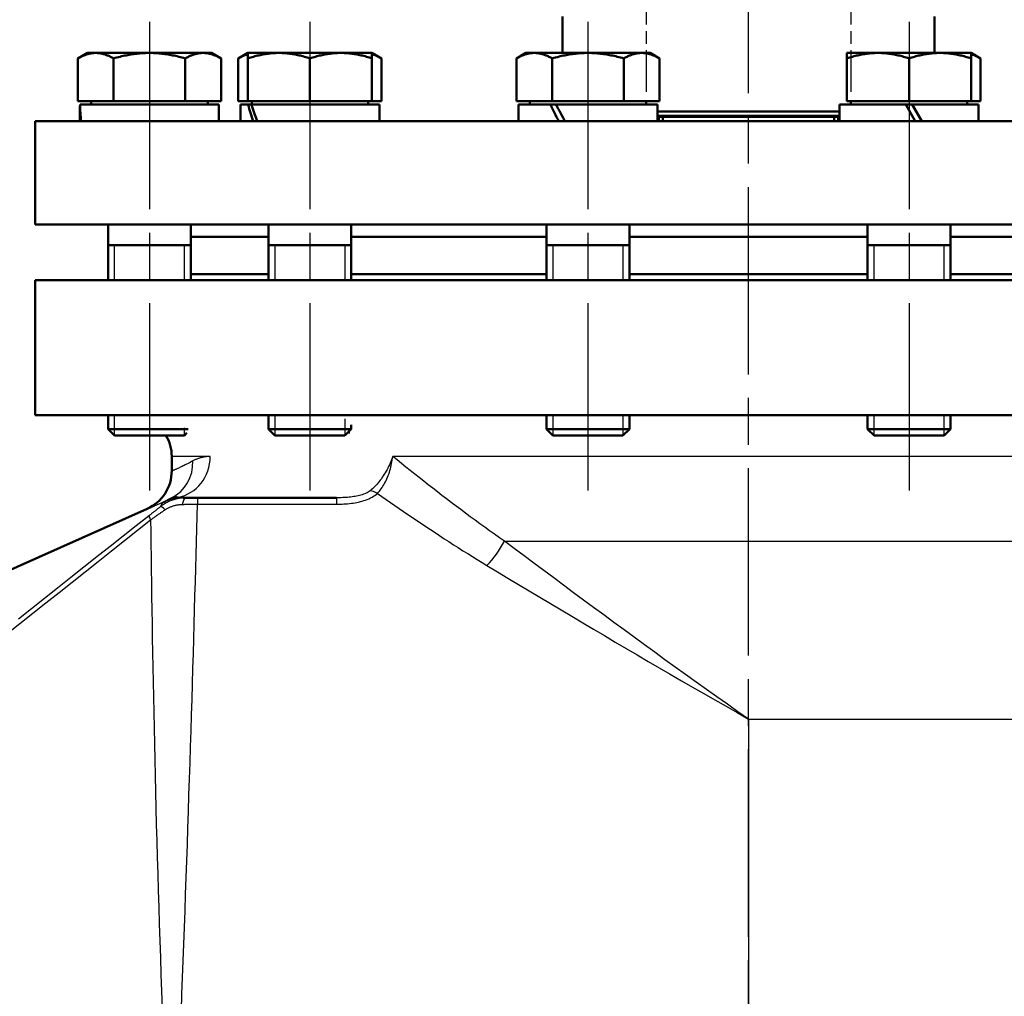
# Model space of a CAD drawing. Header units: millimetres. Extents: x 96 to 1438, y 429 to 1917.
# Tile 7 of 21: x 381 to 619, y 1233 to 1470. Entities that reach past the tile are written whole.
import ezdxf

# ---------------------------------------------------------------- set-up
doc = ezdxf.new("R2010")
doc.units = ezdxf.units.MM
doc.header["$LTSCALE"] = 8
doc.linetypes.add('CHAIN', pattern=[0.3543, 0.2362, -0.0295, 0.0591, -0.0295])
for name, color, linetype, lineweight in [('Gewinde(DIN)', 3, 'Continuous', 25), ('Mittellinie(DIN)', 4, 'CHAIN', 25), ('Sichtbare Kanten(DIN)', 7, 'Continuous', 50), ('Sichtbare tangentiale Kanten(DIN)', 3, 'Continuous', 25)]:
    doc.layers.add(name, color=color, linetype=linetype, lineweight=lineweight)

msp = doc.modelspace()

# ---------------------------------------------------------------- linework, layer by layer
at = {"layer": 'Gewinde(DIN)'}
for p, q in [((535.34, 1445.16), (535.34, 1446.16)), ((578.32, 1446.16), (578.32, 1445.16)), ((403.44, 1415.16), (403.44, 1406.66)), ((420.44, 1406.66), (420.44, 1415.16)), ((442.26, 1415.16), (442.26, 1406.66)), ((459.26, 1406.66), (459.26, 1415.16)), ((509.51, 1415.16), (509.51, 1406.66)), ((526.51, 1406.66), (526.51, 1415.16)), ((587.15, 1415.16), (587.15, 1406.66)), ((604.15, 1406.66), (604.15, 1415.16)), ((403.44, 1374.06), (403.44, 1369.19)), ((442.26, 1374.06), (442.26, 1369.19)), ((509.51, 1374.06), (509.51, 1369.19)), ((526.51, 1369.19), (526.51, 1374.06)), ((587.15, 1374.06), (587.15, 1369.19)), ((604.15, 1369.19), (604.15, 1374.06)), ((459.26, 1369.19), (459.26, 1373.12)), ((420.44, 1369.19), (420.44, 1370.94))]:
    msp.add_line(p, q, dxfattribs=at)
at = {"layer": 'Mittellinie(DIN)', "linetype": 'CHAIN', "ltscale": 23.990969}
for p, q in [((556.83, 975.89), (556.83, 1917.41)), ((411.94, 1469.16), (411.94, 1350.69)), ((450.76, 1469.16), (450.76, 1350.69)), ((518.01, 1469.16), (518.01, 1350.69)), ((595.65, 1469.16), (595.65, 1350.69))]:
    msp.add_line(p, q, dxfattribs=at)
at = {"layer": 'Mittellinie(DIN)', "linetype": 'CHAIN', "ltscale": 6.556024}
for p, q in [((532.08, 1499.46), (532.08, 1452.26)), ((581.58, 1499.46), (581.58, 1452.26))]:
    msp.add_line(p, q, dxfattribs=at)
at = {"layer": 'Sichtbare Kanten(DIN)'}
for p, q in [((511.83, 1470.47), (511.83, 1461.66)), ((601.83, 1470.47), (601.83, 1461.66)), ((396.94, 1461.66), (394.62, 1460.32)), ((394.62, 1449.96), (394.62, 1460.32)), ((398.95, 1461.66), (396.94, 1461.66)), ((411.94, 1461.66), (398.95, 1461.66)), ((403.28, 1449.96), (403.28, 1460.32)), ((424.93, 1461.66), (411.94, 1461.66)), ((420.6, 1449.96), (420.6, 1460.32)), ((426.94, 1461.66), (424.93, 1461.66)), ((426.94, 1461.66), (429.26, 1460.32)), ((429.26, 1449.96), (429.26, 1460.32)), ((435.76, 1461.66), (433.44, 1460.32)), ((433.44, 1449.96), (433.44, 1460.32)), ((443.26, 1461.66), (435.76, 1461.66)), ((435.76, 1460.32), (435.76, 1461.66)), ((435.76, 1449.96), (435.76, 1460.32)), ((458.26, 1461.66), (443.26, 1461.66)), ((450.76, 1449.96), (450.76, 1460.32)), ((465.76, 1461.66), (458.26, 1461.66)), ((465.76, 1461.66), (465.76, 1460.32)), ((465.76, 1461.66), (468.08, 1460.32)), ((465.76, 1449.96), (465.76, 1460.32)), ((468.08, 1449.96), (468.08, 1460.32)), ((503.01, 1461.66), (500.69, 1460.32)), ((500.69, 1449.96), (500.69, 1460.32)), ((505.02, 1461.66), (503.01, 1461.66)), ((518.01, 1461.66), (505.02, 1461.66)), ((509.35, 1449.96), (509.35, 1460.32)), ((531, 1461.66), (518.01, 1461.66)), ((526.67, 1449.96), (526.67, 1460.32)), ((533.01, 1461.66), (531, 1461.66)), ((533.01, 1461.66), (535.33, 1460.32)), ((535.33, 1449.96), (535.33, 1460.32)), ((588.15, 1461.66), (580.65, 1461.66)), ((580.65, 1460.32), (580.65, 1461.66)), ((580.65, 1449.96), (580.65, 1460.32)), ((603.15, 1461.66), (588.15, 1461.66)), ((595.65, 1449.96), (595.65, 1460.32)), ((610.65, 1461.66), (603.15, 1461.66)), ((610.65, 1461.66), (610.65, 1460.32)), ((610.65, 1461.66), (612.97, 1460.32)), ((610.65, 1449.96), (610.65, 1460.32)), ((612.97, 1449.96), (612.97, 1460.32)), ((403.28, 1449.96), (394.62, 1449.96)), ((428.74, 1449.16), (395.16, 1449.16)), ((397.85, 1449.96), (397.85, 1449.16)), ((420.6, 1449.96), (403.28, 1449.96)), ((429.26, 1449.96), (420.6, 1449.96)), ((426.04, 1449.96), (426.04, 1449.16)), ((428.74, 1449.16), (428.74, 1445.16)), ((435.76, 1449.96), (433.44, 1449.96)), ((435.83, 1449.16), (433.96, 1449.16)), ((433.96, 1449.16), (433.96, 1445.16)), ((450.76, 1449.96), (435.76, 1449.96)), ((435.83, 1449.16), (436.63, 1449.16)), ((467.56, 1449.16), (436.63, 1449.16)), ((436.67, 1449.96), (436.67, 1449.16)), ((465.76, 1449.96), (450.76, 1449.96)), ((464.86, 1449.96), (464.86, 1449.16)), ((468.08, 1449.96), (465.76, 1449.96)), ((467.56, 1449.16), (467.56, 1445.16)), ((509.35, 1449.96), (500.69, 1449.96)), ((508.92, 1449.16), (501.21, 1449.16)), ((501.21, 1449.16), (501.21, 1445.16)), ((503.91, 1449.96), (503.91, 1449.16)), ((508.92, 1449.16), (510.28, 1449.16)), ((526.67, 1449.96), (509.35, 1449.96)), ((510.28, 1449.16), (510.31, 1449.16)), ((534.81, 1449.16), (510.31, 1449.16)), ((535.33, 1449.96), (526.67, 1449.96)), ((532.1, 1449.96), (532.1, 1449.16)), ((534.81, 1449.16), (534.81, 1445.16)), ((594.85, 1449.16), (578.85, 1449.16)), ((578.85, 1449.16), (578.85, 1445.16)), ((595.65, 1449.96), (580.65, 1449.96)), ((581.56, 1449.96), (581.56, 1449.16)), ((594.85, 1449.16), (597.16, 1445.16)), ((594.85, 1449.16), (596.45, 1449.16)), ((610.65, 1449.96), (595.65, 1449.96)), ((598.76, 1445.16), (596.45, 1449.16)), ((612.45, 1449.16), (596.45, 1449.16)), ((609.75, 1449.96), (609.75, 1449.16)), ((612.97, 1449.96), (610.65, 1449.96)), ((612.45, 1449.16), (612.45, 1445.16)), ((395.14, 1447.77), (395.14, 1445.16)), ((534.81, 1447.48), (578.85, 1447.48)), ((578.85, 1446.44), (534.81, 1446.44)), ((534.81, 1446.16), (534.9, 1446.16)), ((578.76, 1446.16), (534.9, 1446.16)), ((536.08, 1446.16), (536.08, 1445.16)), ((577.58, 1446.16), (577.58, 1445.16)), ((578.76, 1446.16), (578.85, 1446.16)), ((729.33, 1445.16), (384.33, 1445.16)), ((384.33, 1445.16), (384.33, 1420.16)), ((729.33, 1420.16), (384.33, 1420.16)), ((401.94, 1420.16), (401.94, 1406.66)), ((421.94, 1420.16), (421.94, 1406.66)), ((440.76, 1420.16), (440.76, 1406.66)), ((460.76, 1420.16), (460.76, 1406.66)), ((508.01, 1420.16), (508.01, 1406.66)), ((528.01, 1420.16), (528.01, 1406.66)), ((585.65, 1420.16), (585.65, 1406.66)), ((605.65, 1420.16), (605.65, 1406.66)), ((421.94, 1417.16), (440.76, 1417.16)), ((460.76, 1417.16), (508.01, 1417.16)), ((528.01, 1417.16), (585.65, 1417.16)), ((605.65, 1417.16), (652.9, 1417.16)), ((401.94, 1415.16), (421.94, 1415.16)), ((440.76, 1415.16), (460.76, 1415.16)), ((508.01, 1415.16), (528.01, 1415.16)), ((585.65, 1415.16), (605.65, 1415.16)), ((421.94, 1408.16), (440.76, 1408.16)), ((460.76, 1408.16), (508.01, 1408.16)), ((528.01, 1408.16), (585.65, 1408.16)), ((605.65, 1408.16), (652.9, 1408.16)), ((384.33, 1406.66), (729.33, 1406.66)), ((384.33, 1374.06), (384.33, 1406.66)), ((384.33, 1374.06), (729.33, 1374.06)), ((401.94, 1374.06), (401.94, 1370.69)), ((440.76, 1374.06), (440.76, 1370.69)), ((508.01, 1374.06), (508.01, 1370.69)), ((605.65, 1374.06), (605.65, 1370.69)), ((460.76, 1371.74), (460.76, 1370.69)), ((528.01, 1373.9), (528.01, 1370.69)), ((585.65, 1373.9), (585.65, 1370.69)), ((401.94, 1370.69), (421.28, 1370.69)), ((403.47, 1369.16), (401.94, 1370.69)), ((420.41, 1369.16), (420.99, 1369.74)), ((440.76, 1370.69), (460.76, 1370.69)), ((442.3, 1369.16), (440.76, 1370.69)), ((459.23, 1369.16), (460.76, 1370.69)), ((460.38, 1369.85), (459.93, 1369.85)), ((508.01, 1370.69), (528.01, 1370.69)), ((509.54, 1369.16), (508.01, 1370.69)), ((526.47, 1369.16), (528.01, 1370.69)), ((585.65, 1370.69), (605.65, 1370.69)), ((587.19, 1369.16), (585.65, 1370.69)), ((604.12, 1369.16), (605.65, 1370.69)), ((420.41, 1369.16), (403.47, 1369.16)), ((459.23, 1369.16), (442.3, 1369.16)), ((526.47, 1369.16), (509.54, 1369.16)), ((604.12, 1369.16), (587.19, 1369.16)), ((417.33, 1364.06), (417.33, 1360.54)), ((420.8, 1354.06), (420, 1354.06)), ((423.53, 1354.06), (420.8, 1354.06)), ((457.16, 1354.06), (423.53, 1354.06)), ((303.09, 1303.08), (411.4, 1351.41))]:
    msp.add_line(p, q, dxfattribs=at)
at = {"layer": 'Sichtbare Kanten(DIN)', "flags": 128}
for points in [[(398.95, 1461.66), (398.78, 1461.65), (398.6, 1461.65), (398.43, 1461.63), (398.26, 1461.62), (398.09, 1461.6), (397.91, 1461.57), (397.74, 1461.54), (397.57, 1461.51), (397.39, 1461.47), (397.22, 1461.43), (397.04, 1461.38), (396.86, 1461.33), (396.69, 1461.27), (396.51, 1461.21), (396.33, 1461.14), (396.15, 1461.07), (395.96, 1460.99), (395.78, 1460.91), (395.59, 1460.83), (395.4, 1460.74), (395.21, 1460.64), (395.02, 1460.54), (394.82, 1460.43), (394.62, 1460.32)], [(403.28, 1460.32), (403.08, 1460.43), (402.88, 1460.54), (402.69, 1460.64), (402.5, 1460.74), (402.31, 1460.83), (402.12, 1460.91), (401.94, 1460.99), (401.75, 1461.07), (401.57, 1461.14), (401.39, 1461.21), (401.21, 1461.27), (401.04, 1461.33), (400.86, 1461.38), (400.68, 1461.43), (400.51, 1461.47), (400.34, 1461.51), (400.16, 1461.54), (399.99, 1461.57), (399.82, 1461.6), (399.64, 1461.62), (399.47, 1461.63), (399.3, 1461.65), (399.12, 1461.65), (398.95, 1461.66)], [(411.94, 1461.66), (411.59, 1461.65), (411.25, 1461.65), (410.9, 1461.63), (410.56, 1461.62), (410.21, 1461.6), (409.86, 1461.57), (409.52, 1461.54), (409.17, 1461.51), (408.82, 1461.47), (408.47, 1461.43), (408.12, 1461.38), (407.77, 1461.33), (407.41, 1461.27), (407.06, 1461.21), (406.7, 1461.14), (406.33, 1461.07), (405.97, 1460.99), (405.6, 1460.91), (405.22, 1460.83), (404.84, 1460.74), (404.46, 1460.64), (404.07, 1460.54), (403.68, 1460.43), (403.28, 1460.32)], [(420.6, 1460.32), (420.2, 1460.43), (419.81, 1460.54), (419.42, 1460.64), (419.04, 1460.74), (418.66, 1460.83), (418.29, 1460.91), (417.92, 1460.99), (417.55, 1461.07), (417.19, 1461.14), (416.83, 1461.21), (416.47, 1461.27), (416.11, 1461.33), (415.76, 1461.38), (415.41, 1461.43), (415.06, 1461.47), (414.71, 1461.51), (414.36, 1461.54), (414.02, 1461.57), (413.67, 1461.6), (413.33, 1461.62), (412.98, 1461.63), (412.63, 1461.65), (412.29, 1461.65), (411.94, 1461.66)], [(424.93, 1461.66), (424.76, 1461.65), (424.58, 1461.65), (424.41, 1461.63), (424.24, 1461.62), (424.07, 1461.6), (423.89, 1461.57), (423.72, 1461.54), (423.55, 1461.51), (423.37, 1461.47), (423.2, 1461.43), (423.02, 1461.38), (422.85, 1461.33), (422.67, 1461.27), (422.49, 1461.21), (422.31, 1461.14), (422.13, 1461.07), (421.94, 1460.99), (421.76, 1460.91), (421.57, 1460.83), (421.38, 1460.74), (421.19, 1460.64), (421, 1460.54), (420.8, 1460.43), (420.6, 1460.32)], [(429.26, 1460.32), (429.06, 1460.43), (428.87, 1460.54), (428.67, 1460.64), (428.48, 1460.74), (428.29, 1460.83), (428.1, 1460.91), (427.92, 1460.99), (427.74, 1461.07), (427.55, 1461.14), (427.37, 1461.21), (427.19, 1461.27), (427.02, 1461.33), (426.84, 1461.38), (426.66, 1461.43), (426.49, 1461.47), (426.32, 1461.51), (426.14, 1461.54), (425.97, 1461.57), (425.8, 1461.6), (425.62, 1461.62), (425.45, 1461.63), (425.28, 1461.65), (425.1, 1461.65), (424.93, 1461.66)], [(435.76, 1461.35), (435.67, 1461.32), (435.58, 1461.29), (435.49, 1461.26), (435.4, 1461.23), (435.3, 1461.2), (435.21, 1461.16), (435.12, 1461.13), (435.02, 1461.09), (434.93, 1461.05), (434.83, 1461.01), (434.74, 1460.97), (434.64, 1460.93), (434.54, 1460.89), (434.45, 1460.84), (434.35, 1460.8), (434.25, 1460.75), (434.15, 1460.7), (434.05, 1460.65), (433.95, 1460.6), (433.85, 1460.54), (433.75, 1460.49), (433.65, 1460.43), (433.55, 1460.38), (433.44, 1460.32)], [(443.26, 1461.66), (442.96, 1461.65), (442.66, 1461.65), (442.36, 1461.63), (442.06, 1461.62), (441.77, 1461.6), (441.47, 1461.57), (441.17, 1461.54), (440.86, 1461.51), (440.56, 1461.47), (440.26, 1461.43), (439.96, 1461.38), (439.65, 1461.33), (439.34, 1461.27), (439.03, 1461.21), (438.72, 1461.14), (438.41, 1461.07), (438.09, 1460.99), (437.77, 1460.91), (437.44, 1460.83), (437.12, 1460.74), (436.78, 1460.64), (436.45, 1460.54), (436.11, 1460.43), (435.76, 1460.32)], [(450.76, 1460.32), (450.42, 1460.43), (450.08, 1460.54), (449.74, 1460.64), (449.41, 1460.74), (449.08, 1460.83), (448.76, 1460.91), (448.44, 1460.99), (448.12, 1461.07), (447.81, 1461.14), (447.49, 1461.21), (447.18, 1461.27), (446.88, 1461.33), (446.57, 1461.38), (446.27, 1461.43), (445.96, 1461.47), (445.66, 1461.51), (445.36, 1461.54), (445.06, 1461.57), (444.76, 1461.6), (444.46, 1461.62), (444.16, 1461.63), (443.86, 1461.65), (443.56, 1461.65), (443.26, 1461.66)], [(458.26, 1461.66), (457.96, 1461.65), (457.66, 1461.65), (457.36, 1461.63), (457.06, 1461.62), (456.77, 1461.6), (456.47, 1461.57), (456.17, 1461.54), (455.86, 1461.51), (455.56, 1461.47), (455.26, 1461.43), (454.96, 1461.38), (454.65, 1461.33), (454.34, 1461.27), (454.03, 1461.21), (453.72, 1461.14), (453.41, 1461.07), (453.09, 1460.99), (452.77, 1460.91), (452.44, 1460.83), (452.12, 1460.74), (451.78, 1460.64), (451.45, 1460.54), (451.11, 1460.43), (450.76, 1460.32)], [(465.76, 1460.32), (465.42, 1460.43), (465.08, 1460.54), (464.74, 1460.64), (464.41, 1460.74), (464.08, 1460.83), (463.76, 1460.91), (463.44, 1460.99), (463.12, 1461.07), (462.81, 1461.14), (462.49, 1461.21), (462.18, 1461.27), (461.88, 1461.33), (461.57, 1461.38), (461.27, 1461.43), (460.96, 1461.47), (460.66, 1461.51), (460.36, 1461.54), (460.06, 1461.57), (459.76, 1461.6), (459.46, 1461.62), (459.16, 1461.63), (458.86, 1461.65), (458.56, 1461.65), (458.26, 1461.66)], [(468.08, 1460.32), (467.98, 1460.38), (467.88, 1460.43), (467.78, 1460.49), (467.67, 1460.54), (467.57, 1460.6), (467.47, 1460.65), (467.37, 1460.7), (467.28, 1460.75), (467.18, 1460.8), (467.08, 1460.84), (466.98, 1460.89), (466.89, 1460.93), (466.79, 1460.97), (466.7, 1461.01), (466.6, 1461.05), (466.51, 1461.09), (466.41, 1461.13), (466.32, 1461.16), (466.22, 1461.2), (466.13, 1461.23), (466.04, 1461.26), (465.95, 1461.29), (465.86, 1461.32), (465.76, 1461.35)], [(505.02, 1461.66), (504.84, 1461.65), (504.67, 1461.65), (504.5, 1461.63), (504.32, 1461.62), (504.15, 1461.6), (503.98, 1461.57), (503.81, 1461.54), (503.63, 1461.51), (503.46, 1461.47), (503.28, 1461.43), (503.11, 1461.38), (502.93, 1461.33), (502.75, 1461.27), (502.57, 1461.21), (502.39, 1461.14), (502.21, 1461.07), (502.03, 1460.99), (501.84, 1460.91), (501.66, 1460.83), (501.47, 1460.74), (501.28, 1460.64), (501.08, 1460.54), (500.89, 1460.43), (500.69, 1460.32)], [(509.35, 1460.32), (509.15, 1460.43), (508.95, 1460.54), (508.76, 1460.64), (508.57, 1460.74), (508.38, 1460.83), (508.19, 1460.91), (508, 1460.99), (507.82, 1461.07), (507.64, 1461.14), (507.46, 1461.21), (507.28, 1461.27), (507.1, 1461.33), (506.93, 1461.38), (506.75, 1461.43), (506.58, 1461.47), (506.4, 1461.51), (506.23, 1461.54), (506.05, 1461.57), (505.88, 1461.6), (505.71, 1461.62), (505.54, 1461.63), (505.36, 1461.65), (505.19, 1461.65), (505.02, 1461.66)], [(518.01, 1461.66), (517.66, 1461.65), (517.31, 1461.65), (516.97, 1461.63), (516.62, 1461.62), (516.28, 1461.6), (515.93, 1461.57), (515.58, 1461.54), (515.24, 1461.51), (514.89, 1461.47), (514.54, 1461.43), (514.19, 1461.38), (513.83, 1461.33), (513.48, 1461.27), (513.12, 1461.21), (512.76, 1461.14), (512.4, 1461.07), (512.03, 1460.99), (511.66, 1460.91), (511.29, 1460.83), (510.91, 1460.74), (510.53, 1460.64), (510.14, 1460.54), (509.75, 1460.43), (509.35, 1460.32)], [(526.67, 1460.32), (526.27, 1460.43), (525.88, 1460.54), (525.49, 1460.64), (525.1, 1460.74), (524.73, 1460.83), (524.35, 1460.91), (523.98, 1460.99), (523.62, 1461.07), (523.25, 1461.14), (522.89, 1461.21), (522.53, 1461.27), (522.18, 1461.33), (521.83, 1461.38), (521.47, 1461.43), (521.12, 1461.47), (520.78, 1461.51), (520.43, 1461.54), (520.08, 1461.57), (519.74, 1461.6), (519.39, 1461.62), (519.05, 1461.63), (518.7, 1461.65), (518.35, 1461.65), (518.01, 1461.66)], [(531, 1461.66), (530.82, 1461.65), (530.65, 1461.65), (530.48, 1461.63), (530.3, 1461.62), (530.13, 1461.6), (529.96, 1461.57), (529.79, 1461.54), (529.61, 1461.51), (529.44, 1461.47), (529.26, 1461.43), (529.09, 1461.38), (528.91, 1461.33), (528.73, 1461.27), (528.55, 1461.21), (528.37, 1461.14), (528.19, 1461.07), (528.01, 1460.99), (527.82, 1460.91), (527.64, 1460.83), (527.45, 1460.74), (527.26, 1460.64), (527.06, 1460.54), (526.87, 1460.43), (526.67, 1460.32)], [(535.33, 1460.32), (535.13, 1460.43), (534.93, 1460.54), (534.74, 1460.64), (534.55, 1460.74), (534.36, 1460.83), (534.17, 1460.91), (533.98, 1460.99), (533.8, 1461.07), (533.62, 1461.14), (533.44, 1461.21), (533.26, 1461.27), (533.08, 1461.33), (532.91, 1461.38), (532.73, 1461.43), (532.56, 1461.47), (532.38, 1461.51), (532.21, 1461.54), (532.04, 1461.57), (531.86, 1461.6), (531.69, 1461.62), (531.52, 1461.63), (531.34, 1461.65), (531.17, 1461.65), (531, 1461.66)], [(588.15, 1461.66), (587.85, 1461.65), (587.55, 1461.65), (587.25, 1461.63), (586.95, 1461.62), (586.65, 1461.6), (586.35, 1461.57), (586.05, 1461.54), (585.75, 1461.51), (585.45, 1461.47), (585.15, 1461.43), (584.85, 1461.38), (584.54, 1461.33), (584.23, 1461.27), (583.92, 1461.21), (583.61, 1461.14), (583.3, 1461.07), (582.98, 1460.99), (582.66, 1460.91), (582.33, 1460.83), (582.01, 1460.74), (581.67, 1460.64), (581.34, 1460.54), (581, 1460.43), (580.65, 1460.32)], [(595.65, 1460.32), (595.31, 1460.43), (594.97, 1460.54), (594.63, 1460.64), (594.3, 1460.74), (593.97, 1460.83), (593.65, 1460.91), (593.33, 1460.99), (593.01, 1461.07), (592.69, 1461.14), (592.38, 1461.21), (592.07, 1461.27), (591.77, 1461.33), (591.46, 1461.38), (591.16, 1461.43), (590.85, 1461.47), (590.55, 1461.51), (590.25, 1461.54), (589.95, 1461.57), (589.65, 1461.6), (589.35, 1461.62), (589.05, 1461.63), (588.75, 1461.65), (588.45, 1461.65), (588.15, 1461.66)], [(603.15, 1461.66), (602.85, 1461.65), (602.55, 1461.65), (602.25, 1461.63), (601.95, 1461.62), (601.65, 1461.6), (601.35, 1461.57), (601.05, 1461.54), (600.75, 1461.51), (600.45, 1461.47), (600.15, 1461.43), (599.85, 1461.38), (599.54, 1461.33), (599.23, 1461.27), (598.92, 1461.21), (598.61, 1461.14), (598.3, 1461.07), (597.98, 1460.99), (597.66, 1460.91), (597.33, 1460.83), (597.01, 1460.74), (596.67, 1460.64), (596.34, 1460.54), (596, 1460.43), (595.65, 1460.32)], [(610.65, 1460.32), (610.31, 1460.43), (609.97, 1460.54), (609.63, 1460.64), (609.3, 1460.74), (608.97, 1460.83), (608.65, 1460.91), (608.33, 1460.99), (608.01, 1461.07), (607.69, 1461.14), (607.38, 1461.21), (607.07, 1461.27), (606.77, 1461.33), (606.46, 1461.38), (606.16, 1461.43), (605.85, 1461.47), (605.55, 1461.51), (605.25, 1461.54), (604.95, 1461.57), (604.65, 1461.6), (604.35, 1461.62), (604.05, 1461.63), (603.75, 1461.65), (603.45, 1461.65), (603.15, 1461.66)], [(612.97, 1460.32), (612.87, 1460.38), (612.77, 1460.43), (612.66, 1460.49), (612.56, 1460.54), (612.46, 1460.6), (612.36, 1460.65), (612.26, 1460.7), (612.16, 1460.75), (612.07, 1460.8), (611.97, 1460.84), (611.87, 1460.89), (611.78, 1460.93), (611.68, 1460.97), (611.58, 1461.01), (611.49, 1461.05), (611.39, 1461.09), (611.3, 1461.13), (611.21, 1461.16), (611.11, 1461.2), (611.02, 1461.23), (610.93, 1461.26), (610.84, 1461.29), (610.74, 1461.32), (610.65, 1461.35)], [(411.4, 1351.41), (412.05, 1351.73), (412.67, 1352.09), (413.27, 1352.5), (413.83, 1352.94), (414.36, 1353.43), (414.85, 1353.95), (415.31, 1354.51), (415.72, 1355.1), (416.09, 1355.72), (416.41, 1356.36), (416.69, 1357.03), (416.92, 1357.71), (417.1, 1358.41), (417.23, 1359.11), (417.3, 1359.83), (417.33, 1360.54)]]:
    msp.add_lwpolyline(points, dxfattribs=at)
at = {"layer": 'Sichtbare Kanten(DIN)'}
msp.add_arc((407.33, 1364.06), 10, 0, 30.6638, dxfattribs=at)
for centre, major_axis, ratio, start_param, end_param in [((411.94, 1447.77), (0, 29.1), 0.57735, 1.523159, 1.660763), ((411.94, 1450.54), (0, 29.1), 0.57735, 1.618433, 1.756953), ((450.76, 1447.77), (-10.7, 28.69), 0.451416, 1.356423, 1.494026), ((450.76, 1450.54), (-10.7, 28.69), 0.451416, 1.451697, 1.590216), ((518.01, 1447.77), (-15.46, 28.88), 0.227735, 1.401877, 1.539481), ((518.01, 1450.54), (-15.46, 28.88), 0.227735, 1.497151, 1.635671)]:
    msp.add_ellipse(centre, major_axis=major_axis, ratio=ratio, start_param=start_param, end_param=end_param, dxfattribs=at)
at = {"layer": 'Sichtbare tangentiale Kanten(DIN)'}
for p, q in [((426.66, 1364.06), (417.33, 1364.06)), ((696.07, 1364.06), (470.78, 1364.06)), ((423.53, 1354.06), (423.53, 1352.5)), ((457.16, 1354.06), (457.16, 1352.5)), ((423.53, 1352.5), (457.16, 1352.5)), ((497.81, 1343.58), (696.07, 1343.58)), ((556.83, 1300.55), (703.41, 1300.55)), ((556.83, 1300.55), (556.83, 1188.21))]:
    msp.add_line(p, q, dxfattribs=at)
at = {"layer": 'Sichtbare tangentiale Kanten(DIN)', "flags": 128}
for points in [[(422.44, 1362.97), (422.11, 1362.8), (421.79, 1362.62), (421.48, 1362.46), (421.18, 1362.31), (420.89, 1362.16), (420.61, 1362.02), (420.35, 1361.89), (420.09, 1361.77), (419.85, 1361.65), (419.61, 1361.54), (419.39, 1361.43), (419.18, 1361.34), (418.98, 1361.25), (418.79, 1361.16), (418.61, 1361.08), (418.45, 1361.01), (418.29, 1360.94), (418.15, 1360.88), (418.02, 1360.83), (417.9, 1360.78), (417.79, 1360.73), (417.69, 1360.69), (417.61, 1360.66), (417.53, 1360.62)], [(426.66, 1364.06), (426.46, 1364.05), (426.26, 1364.05), (426.06, 1364.04), (425.87, 1364.02), (425.68, 1364), (425.49, 1363.98), (425.3, 1363.95), (425.11, 1363.92), (424.93, 1363.88), (424.75, 1363.84), (424.57, 1363.8), (424.39, 1363.76), (424.22, 1363.71), (424.04, 1363.65), (423.87, 1363.6), (423.71, 1363.54), (423.54, 1363.48), (423.38, 1363.42), (423.21, 1363.35), (423.06, 1363.28), (422.9, 1363.21), (422.74, 1363.13), (422.59, 1363.05), (422.44, 1362.97)], [(470.78, 1364.06), (470.64, 1363.65), (470.49, 1363.25), (470.33, 1362.85), (470.16, 1362.45), (469.98, 1362.05), (469.8, 1361.65), (469.6, 1361.26), (469.4, 1360.87), (469.19, 1360.49), (468.97, 1360.12), (468.75, 1359.74), (468.51, 1359.38), (468.27, 1359.02), (468.03, 1358.67), (467.78, 1358.33), (467.52, 1358), (467.26, 1357.68), (466.99, 1357.37), (466.72, 1357.07), (466.44, 1356.77), (466.16, 1356.5), (465.88, 1356.23), (465.6, 1355.98), (465.31, 1355.74)], [(467.08, 1355.12), (467.32, 1355.38), (467.55, 1355.64), (467.78, 1355.93), (468.01, 1356.23), (468.22, 1356.54), (468.43, 1356.86), (468.64, 1357.2), (468.83, 1357.54), (469.02, 1357.9), (469.2, 1358.27), (469.37, 1358.64), (469.54, 1359.02), (469.69, 1359.42), (469.84, 1359.81), (469.97, 1360.22), (470.1, 1360.63), (470.22, 1361.05), (470.33, 1361.47), (470.43, 1361.89), (470.52, 1362.32), (470.6, 1362.75), (470.67, 1363.19), (470.73, 1363.62), (470.78, 1364.06)], [(497.81, 1343.58), (496.61, 1344.41), (495.41, 1345.25), (494.22, 1346.09), (493.04, 1346.93), (491.87, 1347.78), (490.7, 1348.63), (489.54, 1349.48), (488.38, 1350.34), (487.23, 1351.19), (486.09, 1352.05), (484.95, 1352.91), (483.82, 1353.77), (482.7, 1354.63), (481.58, 1355.49), (480.47, 1356.35), (479.37, 1357.21), (478.27, 1358.07), (477.18, 1358.93), (476.1, 1359.79), (475.02, 1360.65), (473.95, 1361.5), (472.89, 1362.35), (471.83, 1363.21), (470.78, 1364.06)], [(417.53, 1360.62), (417.52, 1360.62), (417.5, 1360.61), (417.48, 1360.61), (417.47, 1360.6), (417.46, 1360.59), (417.44, 1360.59), (417.43, 1360.58), (417.42, 1360.58), (417.41, 1360.57), (417.4, 1360.57), (417.39, 1360.57), (417.38, 1360.56), (417.37, 1360.56), (417.36, 1360.55), (417.36, 1360.55), (417.35, 1360.55), (417.35, 1360.55), (417.34, 1360.55), (417.34, 1360.54), (417.34, 1360.54), (417.33, 1360.54), (417.33, 1360.54), (417.33, 1360.54), (417.33, 1360.54)], [(465.31, 1355.74), (465.1, 1355.58), (464.86, 1355.43), (464.6, 1355.29), (464.33, 1355.15), (464.03, 1355.03), (463.73, 1354.91), (463.41, 1354.81), (463.08, 1354.71), (462.75, 1354.62), (462.4, 1354.54), (462.05, 1354.47), (461.7, 1354.4), (461.34, 1354.34), (460.97, 1354.29), (460.6, 1354.24), (460.22, 1354.2), (459.85, 1354.16), (459.47, 1354.13), (459.08, 1354.11), (458.7, 1354.09), (458.32, 1354.07), (457.93, 1354.06), (457.54, 1354.06), (457.16, 1354.06)], [(457.16, 1352.5), (457.61, 1352.51), (458.07, 1352.51), (458.52, 1352.53), (458.97, 1352.56), (459.43, 1352.59), (459.88, 1352.62), (460.33, 1352.67), (460.78, 1352.73), (461.23, 1352.79), (461.67, 1352.86), (462.11, 1352.95), (462.54, 1353.04), (462.97, 1353.14), (463.4, 1353.26), (463.82, 1353.38), (464.23, 1353.52), (464.63, 1353.67), (465.03, 1353.84), (465.41, 1354.02), (465.78, 1354.21), (466.13, 1354.42), (466.47, 1354.64), (466.79, 1354.87), (467.08, 1355.12)], [(467.08, 1355.12), (468.12, 1354.4), (469.16, 1353.67), (470.21, 1352.94), (471.26, 1352.21), (472.32, 1351.48), (473.39, 1350.75), (474.46, 1350.02), (475.54, 1349.29), (476.63, 1348.55), (477.72, 1347.82), (478.81, 1347.09), (479.91, 1346.36), (481.02, 1345.63), (482.13, 1344.9), (483.25, 1344.17), (484.38, 1343.45), (485.51, 1342.72), (486.64, 1342), (487.78, 1341.27), (488.93, 1340.55), (490.08, 1339.84), (491.24, 1339.12), (492.41, 1338.41), (493.58, 1337.7)], [(411.61, 1351.49), (411.69, 1351.52), (411.79, 1351.56), (411.9, 1351.6), (412.03, 1351.65), (412.16, 1351.71), (412.32, 1351.77), (412.48, 1351.84), (412.66, 1351.91), (412.85, 1351.99), (413.06, 1352.07), (413.28, 1352.17), (413.51, 1352.26), (413.76, 1352.37), (414.02, 1352.48), (414.29, 1352.61), (414.58, 1352.73), (414.88, 1352.87), (415.19, 1353.01), (415.52, 1353.17), (415.85, 1353.33), (416.2, 1353.5), (416.57, 1353.67), (416.94, 1353.86), (417.33, 1354.06)], [(420.8, 1354.06), (420.53, 1354.05), (420.26, 1354.04), (419.98, 1354.02), (419.71, 1354), (419.44, 1353.96), (419.16, 1353.92), (418.89, 1353.87), (418.62, 1353.82), (418.35, 1353.75), (418.08, 1353.68), (417.81, 1353.6), (417.55, 1353.51), (417.28, 1353.42), (417.02, 1353.32), (416.76, 1353.21), (416.51, 1353.09), (416.25, 1352.96), (416, 1352.83), (415.76, 1352.69), (415.51, 1352.55), (415.28, 1352.39), (415.04, 1352.24), (414.82, 1352.07), (414.6, 1351.9)], [(415.01, 1352.72), (414.99, 1352.69), (414.97, 1352.66), (414.95, 1352.62), (414.93, 1352.59), (414.91, 1352.56), (414.89, 1352.52), (414.87, 1352.49), (414.85, 1352.46), (414.83, 1352.42), (414.81, 1352.39), (414.79, 1352.35), (414.78, 1352.31), (414.76, 1352.28), (414.74, 1352.24), (414.72, 1352.21), (414.71, 1352.17), (414.69, 1352.14), (414.68, 1352.1), (414.66, 1352.07), (414.65, 1352.03), (414.63, 1352), (414.62, 1351.97), (414.61, 1351.93), (414.6, 1351.9)], [(415.58, 1353.09), (415.53, 1353.07), (415.48, 1353.04), (415.44, 1353.01), (415.4, 1352.99), (415.36, 1352.96), (415.32, 1352.94), (415.29, 1352.92), (415.26, 1352.9), (415.23, 1352.88), (415.2, 1352.87), (415.18, 1352.85), (415.16, 1352.83), (415.13, 1352.82), (415.11, 1352.81), (415.1, 1352.79), (415.08, 1352.78), (415.07, 1352.77), (415.05, 1352.76), (415.04, 1352.75), (415.03, 1352.74), (415.03, 1352.74), (415.02, 1352.73), (415.01, 1352.72), (415.01, 1352.72)], [(417.33, 1354.06), (417.26, 1354.02), (417.2, 1353.99), (417.13, 1353.95), (417.06, 1353.92), (416.99, 1353.88), (416.92, 1353.85), (416.85, 1353.81), (416.78, 1353.77), (416.71, 1353.73), (416.64, 1353.7), (416.57, 1353.66), (416.5, 1353.62), (416.43, 1353.58), (416.35, 1353.54), (416.28, 1353.5), (416.21, 1353.46), (416.13, 1353.41), (416.05, 1353.37), (415.98, 1353.33), (415.9, 1353.28), (415.82, 1353.24), (415.74, 1353.19), (415.66, 1353.14), (415.58, 1353.09)], [(418.85, 1354.19), (418.78, 1354.21), (418.7, 1354.23), (418.62, 1354.24), (418.55, 1354.25), (418.48, 1354.26), (418.41, 1354.27), (418.34, 1354.27), (418.27, 1354.27), (418.2, 1354.27), (418.13, 1354.27), (418.07, 1354.26), (418.01, 1354.26), (417.94, 1354.25), (417.88, 1354.24), (417.82, 1354.23), (417.76, 1354.21), (417.7, 1354.2), (417.65, 1354.18), (417.59, 1354.17), (417.54, 1354.15), (417.48, 1354.13), (417.43, 1354.1), (417.38, 1354.08), (417.33, 1354.06)], [(420, 1354.06), (419.94, 1354.06), (419.88, 1354.06), (419.82, 1354.06), (419.76, 1354.06), (419.71, 1354.06), (419.65, 1354.06), (419.6, 1354.07), (419.54, 1354.07), (419.49, 1354.07), (419.44, 1354.08), (419.39, 1354.08), (419.34, 1354.09), (419.29, 1354.09), (419.24, 1354.1), (419.2, 1354.1), (419.15, 1354.11), (419.11, 1354.12), (419.07, 1354.13), (419.03, 1354.14), (418.99, 1354.15), (418.95, 1354.16), (418.92, 1354.17), (418.89, 1354.18), (418.85, 1354.19)], [(411.4, 1351.41), (411.41, 1351.41), (411.41, 1351.41), (411.41, 1351.41), (411.41, 1351.41), (411.41, 1351.41), (411.42, 1351.41), (411.42, 1351.42), (411.43, 1351.42), (411.43, 1351.42), (411.44, 1351.42), (411.45, 1351.43), (411.46, 1351.43), (411.47, 1351.43), (411.48, 1351.44), (411.49, 1351.44), (411.5, 1351.44), (411.51, 1351.45), (411.52, 1351.45), (411.53, 1351.46), (411.55, 1351.47), (411.56, 1351.47), (411.58, 1351.48), (411.59, 1351.48), (411.61, 1351.49)], [(414.6, 1351.9), (414.49, 1351.81), (414.37, 1351.72), (414.26, 1351.64), (414.15, 1351.55), (414.04, 1351.46), (413.93, 1351.37), (413.82, 1351.28), (413.71, 1351.19), (413.59, 1351.1), (413.48, 1351.02), (413.37, 1350.93), (413.26, 1350.84), (413.14, 1350.75), (413.03, 1350.66), (412.92, 1350.57), (412.81, 1350.48), (412.7, 1350.39), (412.59, 1350.31), (412.47, 1350.22), (412.36, 1350.13), (412.25, 1350.04), (412.14, 1349.95), (412.03, 1349.87), (411.92, 1349.78)], [(412.21, 1348.71), (412.35, 1348.81), (412.5, 1348.92), (412.65, 1349.02), (412.8, 1349.12), (412.94, 1349.23), (413.09, 1349.33), (413.24, 1349.44), (413.39, 1349.54), (413.54, 1349.65), (413.68, 1349.75), (413.83, 1349.85), (413.98, 1349.96), (414.13, 1350.06), (414.28, 1350.16), (414.43, 1350.26), (414.58, 1350.37), (414.72, 1350.47), (414.87, 1350.57), (415.02, 1350.67), (415.17, 1350.77), (415.31, 1350.87), (415.46, 1350.97), (415.61, 1351.07), (415.75, 1351.17)], [(415.75, 1351.17), (415.9, 1351.27), (416.05, 1351.36), (416.21, 1351.45), (416.36, 1351.54), (416.53, 1351.62), (416.69, 1351.71), (416.86, 1351.78), (417.02, 1351.86), (417.19, 1351.92), (417.37, 1351.99), (417.54, 1352.05), (417.72, 1352.11), (417.89, 1352.16), (418.07, 1352.21), (418.25, 1352.25), (418.43, 1352.29), (418.61, 1352.33), (418.8, 1352.36), (418.98, 1352.39), (419.16, 1352.41), (419.34, 1352.43), (419.53, 1352.45), (419.71, 1352.46), (419.89, 1352.46)], [(419.66, 1230.05), (419.81, 1234.04), (419.96, 1238.06), (420.11, 1242.08), (420.26, 1246.11), (420.41, 1250.15), (420.55, 1254.19), (420.69, 1258.22), (420.84, 1262.23), (420.97, 1266.23), (421.11, 1270.22), (421.25, 1274.19), (421.38, 1278.16), (421.51, 1282.11), (421.64, 1286.05), (421.76, 1289.96), (421.89, 1293.85), (422.01, 1297.71), (422.12, 1301.53), (422.24, 1305.31), (422.35, 1309.05), (422.46, 1312.74), (422.57, 1316.38), (422.67, 1319.97), (422.77, 1323.5), (422.86, 1326.97), (422.96, 1330.39), (423.05, 1333.74), (423.14, 1337.04), (423.22, 1340.28), (423.3, 1343.44), (423.38, 1346.54), (423.46, 1349.56), (423.53, 1352.5)], [(419.89, 1352.46), (420.04, 1352.47), (420.19, 1352.47), (420.34, 1352.47), (420.49, 1352.48), (420.64, 1352.48), (420.79, 1352.48), (420.94, 1352.48), (421.09, 1352.49), (421.24, 1352.49), (421.39, 1352.49), (421.54, 1352.49), (421.7, 1352.5), (421.85, 1352.5), (422, 1352.5), (422.15, 1352.5), (422.31, 1352.5), (422.46, 1352.5), (422.61, 1352.5), (422.77, 1352.5), (422.92, 1352.5), (423.07, 1352.5), (423.23, 1352.5), (423.38, 1352.5), (423.53, 1352.5)], [(377.43, 1321.19), (380.59, 1323.69), (383.75, 1326.19), (386.92, 1328.69), (390.08, 1331.19), (393.24, 1333.69), (396.4, 1336.19), (399.56, 1338.69), (402.73, 1341.2), (405.89, 1343.7), (409.05, 1346.2), (412.21, 1348.71)], [(411.92, 1349.78), (408.75, 1347.27), (405.58, 1344.77), (402.42, 1342.26), (399.25, 1339.76), (396.08, 1337.25), (392.91, 1334.75), (389.74, 1332.24), (386.57, 1329.74), (383.41, 1327.23), (380.24, 1324.72)], [(412.21, 1348.71), (412.25, 1345.82), (412.28, 1342.85), (412.33, 1339.81), (412.37, 1336.7), (412.42, 1333.52), (412.47, 1330.27), (412.52, 1326.97), (412.57, 1323.6), (412.63, 1320.17), (412.69, 1316.68), (412.76, 1313.12), (412.83, 1309.52), (412.9, 1305.86), (412.98, 1302.15), (413.05, 1298.39), (413.14, 1294.59), (413.23, 1290.74), (413.32, 1286.87), (413.41, 1282.96), (413.51, 1279.03), (413.61, 1275.08), (413.72, 1271.11), (413.83, 1267.13), (413.94, 1263.12), (414.06, 1259.1), (414.19, 1255.05), (414.31, 1250.99), (414.44, 1246.92), (414.58, 1242.85), (414.71, 1238.78), (414.85, 1234.72), (415, 1230.67)], [(556.83, 1300.55), (554.28, 1302.33), (551.73, 1304.11), (549.19, 1305.9), (546.66, 1307.7), (544.14, 1309.49), (541.63, 1311.29), (539.13, 1313.09), (536.63, 1314.89), (534.14, 1316.7), (531.66, 1318.5), (529.19, 1320.31), (526.73, 1322.11), (524.27, 1323.91), (521.82, 1325.72), (519.38, 1327.52), (516.95, 1329.31), (514.53, 1331.11), (512.12, 1332.9), (509.71, 1334.69), (507.31, 1336.48), (504.93, 1338.26), (502.54, 1340.04), (500.17, 1341.81), (497.81, 1343.58)], [(493.58, 1337.7), (496.11, 1336.18), (498.66, 1334.65), (501.21, 1333.11), (503.78, 1331.58), (506.35, 1330.03), (508.93, 1328.49), (511.53, 1326.94), (514.13, 1325.39), (516.74, 1323.84), (519.36, 1322.28), (521.99, 1320.72), (524.62, 1319.17), (527.27, 1317.61), (529.92, 1316.05), (532.58, 1314.49), (535.25, 1312.94), (537.92, 1311.38), (540.6, 1309.82), (543.29, 1308.27), (545.99, 1306.72), (548.69, 1305.17), (551.4, 1303.63), (554.11, 1302.09), (556.83, 1300.55)]]:
    msp.add_lwpolyline(points, dxfattribs=at)
at = {"layer": 'Sichtbare tangentiale Kanten(DIN)'}
for centre, major_axis, ratio, start_param, end_param in [((412.81, 1362.97), (4.52, -8.92), 0.954576, 0, 1.119934), ((417.33, 1364.06), (0, -10), 0.93311, 0.164161, 1.570796), ((467.08, 1351.59), (-3.3, 3.76), 0.551161, 5.272592, 5.743234), ((420, 1344.06), (0, 10), 0.999879, 0, 0.522902), ((420.38, 1344.32), (-5.1, 8.6), 0.987782, 5.896545, 6.248133), ((420.8, 1349.06), (0, 5), 0.24906, 0, 0.82115), ((417.7, 1347.98), (-3.11, 3.92), 0.137433, 5.548128, 6.274641), ((415.03, 1345.86), (-3.1, 3.92), 0.148873, 0.017059, 0.650155), ((493.58, 1343.58), (5.41, 8.41), 0.365481, 4.195941, 4.943419)]:
    msp.add_ellipse(centre, major_axis=major_axis, ratio=ratio, start_param=start_param, end_param=end_param, dxfattribs=at)

doc.saveas('drawing.dxf')
